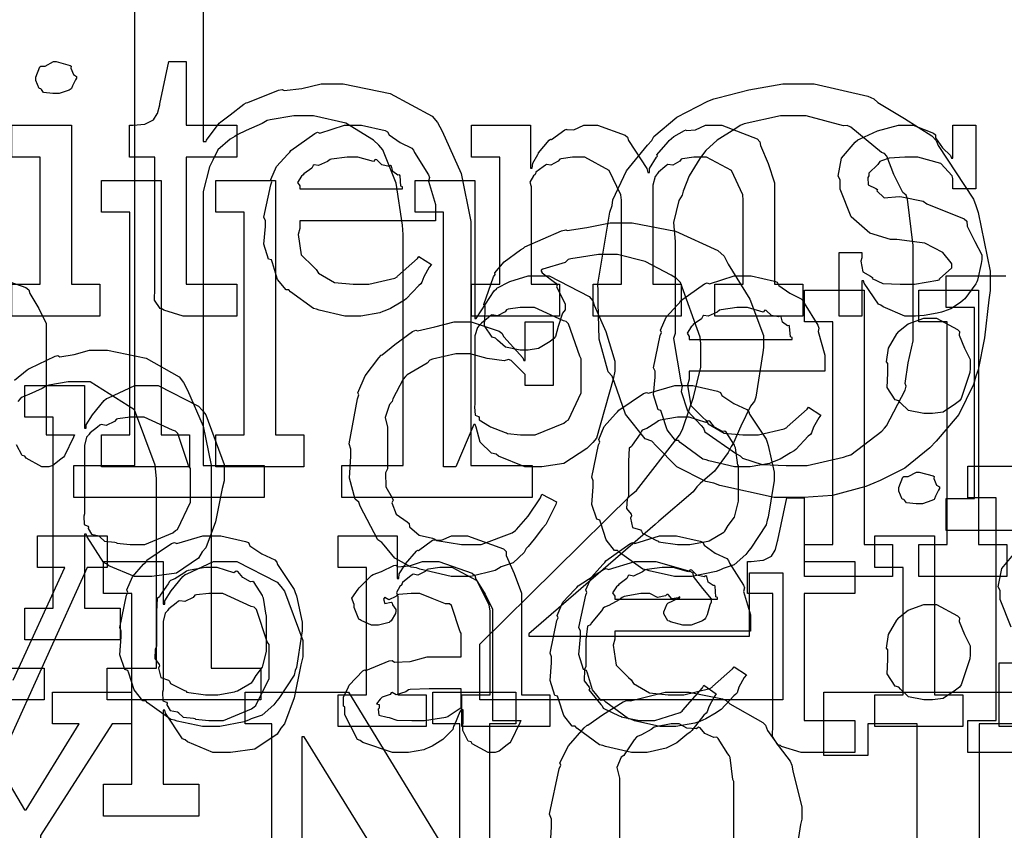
# Model space of a CAD drawing. Extents: x 0 to 8.5, y 0 to 11.
# Tile 78 of 256: x 3.333 to 3.763, y 3.395 to 3.749. Entities that reach past the tile are written whole.
import ezdxf

# ---------------------------------------------------------------- set-up
doc = ezdxf.new("R2010")
doc.units = 0
doc.layers.get('0').update_dxf_attribs({"linetype": 'CONTINUOUS'})

msp = doc.modelspace()

# ---------------------------------------------------------------- linework, layer by layer
at = {"color": 0}
for points in [[(3.41288, 3.80453), (3.41288, 3.69601), (3.41417, 3.69601), (3.41444, 3.69656), (3.41992, 3.704), (3.42068, 3.70469), (3.42068, 3.70469), (3.42464, 3.70763), (3.43061, 3.71235), (3.43175, 3.71294), (3.43246, 3.71311), (3.44586, 3.71847), (3.44738, 3.71881), (3.44829, 3.71826), (3.456, 3.71918), (3.46446, 3.72119), (3.46733, 3.72119), (3.47412, 3.72119), (3.49457, 3.71696), (3.51292, 3.70708), (3.51531, 3.70426), (3.51731, 3.70057), (3.52556, 3.68201), (3.52983, 3.66114), (3.52983, 3.65414), (3.52983, 3.55453), (3.55653, 3.55453), (3.55653, 3.54064), (3.47342, 3.54064), (3.47342, 3.55453), (3.50032, 3.55453), (3.50032, 3.65543), (3.5, 3.6595), (3.49718, 3.6779), (3.49143, 3.69239), (3.48969, 3.6945), (3.48736, 3.69656), (3.47526, 3.704), (3.46115, 3.70731), (3.45649, 3.70731), (3.45258, 3.70731), (3.44217, 3.70551), (3.44086, 3.70514), (3.43864, 3.70394), (3.43169, 3.70085), (3.42779, 3.699), (3.42676, 3.69819), (3.42469, 3.6971), (3.41938, 3.69243), (3.41721, 3.68788), (3.41656, 3.68668), (3.41564, 3.685), (3.41288, 3.67426), (3.41288, 3.67063), (3.41288, 3.55453), (3.43956, 3.55453), (3.43956, 3.54064), (3.35644, 3.54064), (3.35644, 3.55453), (3.35644, 3.55453), (3.38314, 3.55453), (3.38314, 3.77675)], [(3.32096, 3.63737), (3.33544, 3.63232), (3.33675, 3.63129), (3.33718, 3.62967), (3.34119, 3.62315), (3.34435, 3.6166), (3.34435, 3.61436), (3.34435, 3.56793), (3.35672, 3.56793), (3.35628, 3.567), (3.35243, 3.55886), (3.35194, 3.55817), (3.35075, 3.55735), (3.34733, 3.55458), (3.34554, 3.55404), (3.345, 3.55404), (3.3425, 3.55404), (3.33556, 3.55783), (3.33501, 3.5586), (3.33382, 3.55897), (3.33137, 3.56358)], [(3.77908, 3.52626), (3.73742, 3.52626), (3.73742, 3.54015), (3.73742, 3.54015), (3.74978, 3.54015), (3.74978, 3.62349), (3.73742, 3.62349), (3.73742, 3.63737), (3.76346, 3.63737)], [(3.33057, 3.5919), (3.33599, 3.5964), (3.33692, 3.59694), (3.33735, 3.59706), (3.34831, 3.60226), (3.3495, 3.6026), (3.35038, 3.60206), (3.35661, 3.60297), (3.36328, 3.60499), (3.36556, 3.60499), (3.37115, 3.60499), (3.38797, 3.60146), (3.40246, 3.59326), (3.4044, 3.59088), (3.40608, 3.58746), (3.41288, 3.57178), (3.41635, 3.55469), (3.41635, 3.54899), (3.41635, 3.4661), (3.43804, 3.4661), (3.43804, 3.45221), (3.37099, 3.45221), (3.37099, 3.4661), (3.39247, 3.4661), (3.39247, 3.54878), (3.39199, 3.55474), (3.38286, 3.57889), (3.3635, 3.5911), (3.3571, 3.5911), (3.35394, 3.5911), (3.34554, 3.58968), (3.34451, 3.58936), (3.34267, 3.58826), (3.33681, 3.58556), (3.33382, 3.58436), (3.33301, 3.58371), (3.33203, 3.58257)], [(3.78526, 3.42931), (3.74685, 3.42931), (3.74685, 3.44319), (3.74685, 3.44319), (3.75922, 3.44319), (3.75922, 3.54042), (3.74685, 3.54042), (3.74685, 3.55431), (3.77289, 3.55431)], [(3.32997, 3.46078), (3.35254, 3.51004), (3.3406, 3.51004), (3.3406, 3.52393), (3.37099, 3.52393), (3.37099, 3.51004), (3.36231, 3.51004), (3.3265, 3.43083)], [(3.76585, 3.48394), (3.76101, 3.49604), (3.76101, 3.50006), (3.76014, 3.50163), (3.76167, 3.5096), (3.76753, 3.5166)], [(3.32194, 3.4661), (3.34343, 3.4661), (3.34343, 3.45221), (3.27636, 3.45221)], [(3.77056, 3.4406), (3.76058, 3.4406), (3.76058, 3.46838), (3.77056, 3.46838)], [(3.5644, 3.38693), (3.565, 3.39686), (3.565, 3.40013), (3.56424, 3.4024), (3.56842, 3.4221), (3.56912, 3.42378), (3.56874, 3.42469), (3.57243, 3.43213), (3.57937, 3.44), (3.58062, 3.44114), (3.58094, 3.44125), (3.58729, 3.44575), (3.59631, 3.45139), (3.59799, 3.45199), (3.59961, 3.45176), (3.61464, 3.45568), (3.61968, 3.45568), (3.62511, 3.45568), (3.63971, 3.45264), (3.64139, 3.45199), (3.6429, 3.45053), (3.65733, 3.44233), (3.65853, 3.44114), (3.65935, 3.43892), (3.66444, 3.43169), (3.66932, 3.42551), (3.67003, 3.42378), (3.67051, 3.42128), (3.67437, 3.40543), (3.67437, 3.40013), (3.67378, 3.39789), (3.67074, 3.37799)], [(3.64464, 3.38363), (3.64464, 3.41661), (3.64421, 3.41749), (3.64301, 3.42714), (3.64268, 3.4279), (3.64208, 3.42876), (3.63781, 3.43544), (3.63726, 3.43593), (3.63601, 3.43582), (3.63206, 3.43756), (3.62999, 3.44006), (3.62924, 3.44026), (3.62836, 3.43967), (3.62418, 3.43989), (3.62076, 3.44179), (3.61968, 3.44179), (3.61724, 3.44179), (3.61068, 3.44054), (3.60992, 3.44026), (3.60861, 3.43935), (3.60428, 3.43701), (3.60254, 3.43631), (3.60211, 3.43593), (3.60118, 3.43479), (3.597, 3.42876), (3.59668, 3.4279), (3.59554, 3.42725), (3.59358, 3.42269), (3.59472, 3.41812), (3.59472, 3.41661), (3.59472, 3.38363)]]:
    msp.add_lwpolyline(points, dxfattribs=at)
for points in [[(3.34874, 3.71701), (3.34733, 3.71701), (3.34315, 3.7175), (3.34233, 3.71869), (3.34201, 3.71897), (3.34125, 3.71913), (3.33985, 3.7226), (3.33985, 3.72374), (3.33985, 3.72418), (3.33985, 3.72418), (3.34164, 3.72863), (3.34201, 3.72894), (3.34201, 3.72894), (3.34397, 3.72894), (3.34754, 3.7309), (3.34874, 3.7309), (3.34874, 3.7309), (3.35487, 3.72928), (3.35525, 3.72894), (3.35514, 3.72808), (3.35622, 3.72526), (3.35764, 3.72444), (3.35764, 3.72418), (3.35764, 3.72374), (3.3571, 3.72299), (3.3559, 3.72032), (3.35547, 3.71918), (3.35525, 3.71897), (3.35433, 3.71847), (3.3501, 3.71701), (3.34874, 3.71701)], [(3.40728, 3.61979), (3.40424, 3.61979), (3.39567, 3.62235), (3.39513, 3.62283), (3.3941, 3.6231), (3.39171, 3.62679), (3.39187, 3.632), (3.39187, 3.63368), (3.39187, 3.68924), (3.38081, 3.68924), (3.38081, 3.70313), (3.38232, 3.70313), (3.38232, 3.70313), (3.38743, 3.70367), (3.38775, 3.70378), (3.38807, 3.70383), (3.391, 3.70535), (3.39122, 3.70551), (3.39122, 3.70551), (3.39285, 3.70806), (3.39296, 3.70833), (3.39296, 3.70833), (3.39393, 3.71208), (3.39404, 3.71246), (3.39794, 3.7309), (3.40554, 3.7309), (3.40554, 3.70313), (3.42768, 3.70313), (3.42768, 3.68924), (3.40554, 3.68924), (3.40554, 3.63368), (3.42768, 3.63368), (3.42768, 3.61979), (3.42671, 3.61979), (3.42449, 3.61979), (3.42378, 3.61979), (3.42253, 3.61979), (3.41971, 3.61979), (3.41878, 3.61979), (3.41737, 3.61979), (3.41417, 3.61979), (3.41314, 3.61979), (3.41168, 3.61979), (3.40836, 3.61979), (3.40728, 3.61979)], [(3.67096, 3.54064), (3.66222, 3.54064), (3.63861, 3.5459), (3.63601, 3.54693), (3.63243, 3.54753), (3.61985, 3.55399), (3.61074, 3.56321), (3.60889, 3.56515), (3.60601, 3.56629), (3.59739, 3.57693), (3.5925, 3.59088), (3.59153, 3.59358), (3.58979, 3.59543), (3.58589, 3.60975), (3.58544, 3.62565), (3.58544, 3.63092), (3.58524, 3.63374), (3.5905, 3.66525), (3.59153, 3.66803), (3.59179, 3.67063), (3.59782, 3.68321), (3.60699, 3.6945), (3.60889, 3.69646), (3.60975, 3.69819), (3.61979, 3.7066), (3.63336, 3.71365), (3.63601, 3.71468), (3.63769, 3.71517), (3.65121, 3.71864), (3.66601, 3.72119), (3.67096, 3.72119), (3.67969, 3.72119), (3.70324, 3.71576), (3.70589, 3.71468), (3.70757, 3.71306), (3.71918, 3.70606), (3.73118, 3.69846), (3.73301, 3.69646), (3.73394, 3.69428), (3.74935, 3.67085), (3.75038, 3.66803), (3.75136, 3.66504), (3.75667, 3.63949), (3.75667, 3.63092), (3.75608, 3.6269), (3.75418, 3.61029), (3.75142, 3.59636), (3.75038, 3.59358), (3.74929, 3.5899), (3.74289, 3.57682), (3.73486, 3.56717), (3.73301, 3.56515), (3.73025, 3.56233), (3.71929, 3.55344), (3.70856, 3.54801), (3.70589, 3.54693), (3.70226, 3.54536), (3.68772, 3.54144), (3.67513, 3.54064), (3.67096, 3.54064)], [(3.67096, 3.55453), (3.67676, 3.55453), (3.69254, 3.55817), (3.69417, 3.55886), (3.69581, 3.55925), (3.70936, 3.56956), (3.71044, 3.57081), (3.71132, 3.57194), (3.71946, 3.58751), (3.72, 3.58925), (3.71951, 3.59044), (3.72076, 3.59944), (3.72304, 3.60906), (3.72304, 3.61225), (3.72304, 3.64958), (3.72293, 3.65067), (3.72049, 3.67085), (3.72, 3.67258), (3.71847, 3.67378), (3.71457, 3.68158), (3.71153, 3.68956), (3.71044, 3.69081), (3.70921, 3.69119), (3.69581, 3.70226), (3.69417, 3.70296), (3.69254, 3.7029), (3.67632, 3.70731), (3.67096, 3.70731), (3.6651, 3.70731), (3.64914, 3.70372), (3.64751, 3.70296), (3.64513, 3.70144), (3.63747, 3.69656), (3.63249, 3.69211), (3.63146, 3.69081), (3.62983, 3.68864), (3.62511, 3.68104), (3.62261, 3.67437), (3.62213, 3.67258), (3.62067, 3.67025), (3.61838, 3.66064), (3.61908, 3.65235), (3.61908, 3.64958), (3.61908, 3.61225), (3.61838, 3.61003), (3.62158, 3.59104), (3.62213, 3.58925), (3.62169, 3.58692), (3.62451, 3.57844), (3.63037, 3.5721), (3.63146, 3.57081), (3.63194, 3.56933), (3.64589, 3.55963), (3.64751, 3.55886), (3.64839, 3.55778), (3.65712, 3.55507), (3.66749, 3.55453), (3.67096, 3.55453)], [(3.32943, 3.63368), (3.34179, 3.63368), (3.34179, 3.68924), (3.32943, 3.68924), (3.32943, 3.70313), (3.35547, 3.70313), (3.35547, 3.63368), (3.36783, 3.63368), (3.36783, 3.61979), (3.32943, 3.61979), (3.32943, 3.63368)], [(3.47894, 3.61979), (3.47483, 3.61979), (3.46365, 3.62235), (3.46246, 3.62283), (3.46104, 3.6231), (3.45111, 3.63043), (3.45031, 3.63129), (3.44911, 3.63124), (3.44536, 3.63585), (3.44314, 3.64307), (3.44271, 3.64432), (3.44146, 3.64469), (3.43946, 3.65121), (3.44011, 3.6589), (3.44011, 3.66146), (3.43946, 3.66303), (3.44243, 3.67714), (3.44293, 3.67839), (3.44249, 3.67942), (3.44493, 3.68506), (3.44988, 3.69054), (3.45074, 3.6914), (3.45122, 3.69217), (3.46169, 3.6996), (3.46289, 3.70008), (3.46386, 3.69971), (3.47467, 3.70313), (3.47831, 3.70313), (3.4821, 3.70313), (3.49235, 3.70079), (3.49349, 3.70031), (3.49414, 3.69894), (3.49897, 3.69553), (3.50401, 3.69314), (3.50478, 3.69228), (3.50526, 3.69119), (3.51129, 3.68153), (3.51172, 3.68033), (3.51133, 3.67876), (3.51432, 3.66857), (3.51432, 3.66515), (3.51432, 3.66146), (3.45508, 3.66146), (3.45508, 3.65799), (3.45437, 3.65539), (3.45574, 3.6466), (3.46104, 3.64128), (3.46224, 3.64019), (3.46326, 3.63857), (3.47026, 3.6345), (3.4784, 3.63368), (3.48113, 3.63368), (3.48525, 3.63368), (3.49658, 3.63639), (3.49761, 3.63693), (3.49783, 3.63726), (3.50657, 3.64497), (3.50717, 3.64583), (3.51258, 3.64236), (3.51161, 3.64117), (3.50933, 3.63699), (3.50846, 3.63456), (3.50803, 3.6339), (3.50706, 3.63319), (3.50157, 3.62728), (3.50088, 3.62674), (3.49935, 3.62582), (3.49479, 3.6231), (3.49219, 3.62207), (3.49132, 3.62175), (3.49013, 3.62125), (3.48172, 3.61979), (3.47894, 3.61979)], [(3.53011, 3.63368), (3.54249, 3.63368), (3.54249, 3.68924), (3.53011, 3.68924), (3.53011, 3.70313), (3.55593, 3.70313), (3.55593, 3.68446), (3.55658, 3.68446), (3.55658, 3.68446), (3.55686, 3.68658), (3.55908, 3.69043), (3.5594, 3.69097), (3.55935, 3.69103), (3.56407, 3.69661), (3.56461, 3.69706), (3.565, 3.69689), (3.5709, 3.70117), (3.57156, 3.70139), (3.57156, 3.70133), (3.57487, 3.70117), (3.57921, 3.70313), (3.58068, 3.70313), (3.58507, 3.70313), (3.59717, 3.69879), (3.59825, 3.69792), (3.59874, 3.6964), (3.60672, 3.68425), (3.60715, 3.68251), (3.60781, 3.68251), (3.60781, 3.68431), (3.61089, 3.68913), (3.61128, 3.68967), (3.61111, 3.69026), (3.61594, 3.6959), (3.61649, 3.6964), (3.61649, 3.6964), (3.61849, 3.69824), (3.62315, 3.7009), (3.62386, 3.70117), (3.62403, 3.70079), (3.62788, 3.70117), (3.63232, 3.70313), (3.63385, 3.70313), (3.63938, 3.70313), (3.65489, 3.69715), (3.65597, 3.69596), (3.65631, 3.69428), (3.65972, 3.68647), (3.66249, 3.678), (3.66249, 3.67513), (3.66249, 3.63368), (3.67486, 3.63368), (3.67486, 3.61979), (3.63644, 3.61979), (3.63644, 3.63368), (3.64882, 3.63368), (3.64882, 3.67036), (3.64865, 3.67279), (3.64361, 3.68343), (3.63271, 3.68924), (3.62907, 3.68924), (3.62722, 3.68924), (3.62229, 3.68853), (3.62169, 3.68837), (3.6211, 3.6875), (3.618, 3.68565), (3.61583, 3.68604), (3.6154, 3.68576), (3.61447, 3.685), (3.61171, 3.68267), (3.61122, 3.68192), (3.61106, 3.68164), (3.61025, 3.68072), (3.60932, 3.67703), (3.60932, 3.67578), (3.60932, 3.63368), (3.62169, 3.63368), (3.62169, 3.61979), (3.58328, 3.61979), (3.58328, 3.63368), (3.59565, 3.63368), (3.59565, 3.67036), (3.59526, 3.67279), (3.59017, 3.68343), (3.57958, 3.68924), (3.57611, 3.68924), (3.57428, 3.68924), (3.56928, 3.68853), (3.56874, 3.68837), (3.56799, 3.6875), (3.56472, 3.68565), (3.56282, 3.68604), (3.56244, 3.68576), (3.56136, 3.685), (3.55826, 3.68267), (3.558, 3.68186), (3.55789, 3.68164), (3.55713, 3.68099), (3.55556, 3.67822), (3.55615, 3.67643), (3.55615, 3.67578), (3.55615, 3.63368), (3.56853, 3.63368), (3.56853, 3.61979), (3.53011, 3.61979), (3.53011, 3.63368)], [(3.72276, 3.61979), (3.71929, 3.61979), (3.70985, 3.62381), (3.70888, 3.62457), (3.7079, 3.625), (3.70161, 3.63422), (3.70128, 3.63519), (3.70063, 3.63519), (3.70063, 3.61979), (3.69065, 3.61979), (3.69065, 3.64757), (3.70063, 3.64757), (3.70063, 3.64518), (3.70019, 3.64382), (3.70096, 3.63906), (3.70443, 3.63726), (3.70518, 3.63672), (3.70508, 3.63629), (3.70979, 3.63406), (3.71739, 3.63368), (3.71994, 3.63368), (3.72364, 3.63368), (3.73383, 3.63553), (3.73469, 3.63585), (3.73454, 3.63607), (3.7399, 3.64094), (3.7399, 3.64258), (3.73958, 3.64307), (3.73589, 3.64751), (3.72814, 3.65158), (3.72581, 3.65192), (3.71582, 3.65321), (3.71311, 3.65321), (3.704, 3.65603), (3.69819, 3.66108), (3.69715, 3.66211), (3.6959, 3.66314), (3.69108, 3.67524), (3.69108, 3.67925), (3.69021, 3.68083), (3.69174, 3.68881), (3.6976, 3.69581), (3.69889, 3.69683), (3.69982, 3.69726), (3.70742, 3.70063), (3.71664, 3.70313), (3.71972, 3.70313), (3.72299, 3.70313), (3.73188, 3.69971), (3.73275, 3.699), (3.73275, 3.6976), (3.73574, 3.69331), (3.73936, 3.68989), (3.73969, 3.68881), (3.74035, 3.68881), (3.74035, 3.70313), (3.75032, 3.70313), (3.75032, 3.67535), (3.74035, 3.67535), (3.74035, 3.6799), (3.73996, 3.6811), (3.73514, 3.68636), (3.72504, 3.68924), (3.72168, 3.68924), (3.71935, 3.68924), (3.71246, 3.68875), (3.70921, 3.68761), (3.70844, 3.68728), (3.70763, 3.68599), (3.70367, 3.68224), (3.70367, 3.68099), (3.70318, 3.68033), (3.7034, 3.67708), (3.70671, 3.67557), (3.70736, 3.67513), (3.70714, 3.67449), (3.71035, 3.67139), (3.71685, 3.67204), (3.71799, 3.67188), (3.72732, 3.66992), (3.729, 3.66878), (3.74533, 3.66228), (3.74642, 3.66124), (3.74664, 3.65913), (3.75, 3.65235), (3.75293, 3.64649), (3.75293, 3.64453), (3.75265, 3.64279), (3.75108, 3.63553), (3.75076, 3.63476), (3.75038, 3.63396), (3.74556, 3.62733), (3.7449, 3.62674), (3.7436, 3.62571), (3.73942, 3.62294), (3.73628, 3.62185), (3.73535, 3.62153), (3.73346, 3.62115), (3.72781, 3.62001), (3.72401, 3.61979), (3.72276, 3.61979)], [(3.45508, 3.67535), (3.5, 3.67535), (3.5, 3.67622), (3.49924, 3.67649), (3.49892, 3.68104), (3.49869, 3.68143), (3.49799, 3.68137), (3.49582, 3.68289), (3.49522, 3.68528), (3.49479, 3.68554), (3.49408, 3.68517), (3.49094, 3.68582), (3.48872, 3.68804), (3.48807, 3.68815), (3.48736, 3.68728), (3.48053, 3.68924), (3.47831, 3.68924), (3.47581, 3.68924), (3.46903, 3.68837), (3.46832, 3.68815), (3.46724, 3.68728), (3.46326, 3.68549), (3.46137, 3.68582), (3.46094, 3.68554), (3.46039, 3.6844), (3.45682, 3.68186), (3.4566, 3.68143), (3.45583, 3.68083), (3.45415, 3.67817), (3.45508, 3.67671), (3.45508, 3.67622), (3.45508, 3.67535)], [(3.36854, 3.56793), (3.38092, 3.56793), (3.38092, 3.66515), (3.36854, 3.66515), (3.36854, 3.67904), (3.39458, 3.67904), (3.39458, 3.56793), (3.40696, 3.56793), (3.40696, 3.55404), (3.36854, 3.55404), (3.36854, 3.56793)], [(3.41851, 3.56793), (3.43087, 3.56793), (3.43087, 3.66515), (3.41851, 3.66515), (3.41851, 3.67904), (3.44456, 3.67904), (3.44456, 3.56793), (3.45692, 3.56793), (3.45692, 3.55404), (3.41851, 3.55404), (3.41851, 3.56793)], [(3.55757, 3.55404), (3.55339, 3.55404), (3.54189, 3.5586), (3.54085, 3.55946), (3.5389, 3.5599), (3.5339, 3.56478), (3.53217, 3.57124), (3.53174, 3.57249), (3.53108, 3.57249), (3.52328, 3.55404), (3.51785, 3.55404), (3.51785, 3.66515), (3.50549, 3.66515), (3.50549, 3.67904), (3.53153, 3.67904), (3.53153, 3.61871), (3.53217, 3.61871), (3.53239, 3.61925), (3.54004, 3.63086), (3.54107, 3.63172), (3.54113, 3.632), (3.54682, 3.63493), (3.55485, 3.63737), (3.55757, 3.63737), (3.56396, 3.63737), (3.58154, 3.62836), (3.58317, 3.62651), (3.58371, 3.62451), (3.58876, 3.61312), (3.59272, 3.6001), (3.59272, 3.59571), (3.59201, 3.59233), (3.58475, 3.56651), (3.58317, 3.56467), (3.58051, 3.56201), (3.57042, 3.55539), (3.56076, 3.55404), (3.55757, 3.55404)], [(3.53369, 3.47651), (3.59988, 3.54183), (3.60221, 3.54368), (3.62093, 3.56787), (3.62224, 3.57026), (3.62278, 3.5721), (3.62706, 3.58442), (3.63026, 3.59744), (3.63026, 3.60172), (3.63026, 3.60781), (3.62999, 3.61057), (3.62136, 3.6345), (3.61963, 3.63624), (3.61729, 3.63769), (3.60601, 3.64361), (3.59392, 3.64665), (3.5899, 3.64665), (3.5855, 3.64665), (3.57351, 3.64486), (3.57232, 3.64447), (3.57101, 3.64318), (3.56131, 3.64035), (3.5606, 3.63992), (3.5606, 3.63949), (3.56093, 3.63867), (3.567, 3.63417), (3.56754, 3.6334), (3.56728, 3.63265), (3.57101, 3.62511), (3.57101, 3.62256), (3.56988, 3.62104), (3.56803, 3.61529), (3.56685, 3.61083), (3.56603, 3.60997), (3.56446, 3.60872), (3.55931, 3.60563), (3.5549, 3.60499), (3.55344, 3.60499), (3.55132, 3.60499), (3.54497, 3.60628), (3.54139, 3.60932), (3.54064, 3.61019), (3.53917, 3.61057), (3.53581, 3.61561), (3.53608, 3.62196), (3.53608, 3.62408), (3.53554, 3.62483), (3.53965, 3.63688), (3.54042, 3.63797), (3.54025, 3.63867), (3.54443, 3.64356), (3.55149, 3.64871), (3.55279, 3.64947), (3.55333, 3.65007), (3.56944, 3.65701), (3.57124, 3.6575), (3.57183, 3.65712), (3.58051, 3.65842), (3.5906, 3.66054), (3.59403, 3.66054), (3.60032, 3.66054), (3.61925, 3.6569), (3.63764, 3.64844), (3.64046, 3.646), (3.64219, 3.64253), (3.65164, 3.62717), (3.65761, 3.61139), (3.65761, 3.60607), (3.65733, 3.60385), (3.65435, 3.58442), (3.65369, 3.58263), (3.65201, 3.58046), (3.64768, 3.57178), (3.64458, 3.56446), (3.6435, 3.56288), (3.64219, 3.56022), (3.63624, 3.55214), (3.62993, 3.54671), (3.62853, 3.54531), (3.62696, 3.54312), (3.61193, 3.53022), (3.61029, 3.52881), (3.55518, 3.48107), (3.55518, 3.47999), (3.65153, 3.47999), (3.65153, 3.50776), (3.66607, 3.50776), (3.66607, 3.45221), (3.53369, 3.45221), (3.53369, 3.47651)], [(3.64908, 3.55404), (3.64497, 3.55404), (3.63379, 3.55658), (3.6326, 3.55707), (3.63118, 3.55735), (3.62125, 3.56467), (3.62044, 3.56554), (3.61925, 3.56549), (3.6155, 3.5701), (3.61328, 3.57731), (3.61285, 3.57856), (3.6116, 3.57894), (3.6096, 3.58544), (3.61025, 3.59315), (3.61025, 3.59571), (3.6096, 3.59728), (3.61257, 3.61139), (3.61307, 3.61263), (3.61263, 3.61367), (3.61507, 3.61931), (3.62001, 3.62478), (3.62088, 3.62565), (3.62136, 3.62642), (3.63183, 3.63385), (3.63303, 3.63433), (3.634, 3.63396), (3.64481, 3.63737), (3.64844, 3.63737), (3.65224, 3.63737), (3.66249, 3.63504), (3.66363, 3.63456), (3.66428, 3.63319), (3.66911, 3.62978), (3.67415, 3.62739), (3.67492, 3.62651), (3.6754, 3.62543), (3.68143, 3.61578), (3.68186, 3.61458), (3.68147, 3.61301), (3.68446, 3.60281), (3.68446, 3.59939), (3.68446, 3.59571), (3.62522, 3.59571), (3.62522, 3.59224), (3.62451, 3.58963), (3.62587, 3.58083), (3.63118, 3.57553), (3.63238, 3.57443), (3.6334, 3.57281), (3.6404, 3.56874), (3.64854, 3.56793), (3.65126, 3.56793), (3.65539, 3.56793), (3.66672, 3.57064), (3.66775, 3.57118), (3.66797, 3.5715), (3.67671, 3.57921), (3.67731, 3.58008), (3.68272, 3.57661), (3.68175, 3.57542), (3.67947, 3.57124), (3.6786, 3.56879), (3.67817, 3.56814), (3.67719, 3.56743), (3.67171, 3.56153), (3.67101, 3.56099), (3.66949, 3.56006), (3.66493, 3.55735), (3.66233, 3.55632), (3.66146, 3.55599), (3.66026, 3.5555), (3.65186, 3.55404), (3.64908, 3.55404)], [(3.67551, 3.52007), (3.68788, 3.52007), (3.68788, 3.61729), (3.67551, 3.61729), (3.67551, 3.63118), (3.70156, 3.63118), (3.70156, 3.52007), (3.71392, 3.52007), (3.71392, 3.50618), (3.67551, 3.50618), (3.67551, 3.52007)], [(3.72553, 3.52007), (3.7379, 3.52007), (3.7379, 3.61729), (3.72553, 3.61729), (3.72553, 3.63118), (3.75157, 3.63118), (3.75157, 3.52007), (3.76394, 3.52007), (3.76394, 3.50618), (3.72553, 3.50618), (3.72553, 3.52007)], [(3.55344, 3.56793), (3.55794, 3.56793), (3.57036, 3.57303), (3.57146, 3.574), (3.57249, 3.57454), (3.57796, 3.58637), (3.57796, 3.59028), (3.57796, 3.60113), (3.57736, 3.60238), (3.57254, 3.61643), (3.57146, 3.6174), (3.57032, 3.61778), (3.55761, 3.62349), (3.55344, 3.62349), (3.55143, 3.62349), (3.54606, 3.62278), (3.54542, 3.62261), (3.54476, 3.62169), (3.54139, 3.6199), (3.53896, 3.62033), (3.53847, 3.62001), (3.53749, 3.61919), (3.5345, 3.61675), (3.53369, 3.616), (3.53347, 3.61567), (3.53276, 3.61481), (3.53153, 3.61122), (3.53153, 3.61003), (3.53153, 3.58138), (3.53136, 3.58024), (3.53168, 3.57661), (3.53315, 3.5759), (3.53347, 3.57553), (3.53342, 3.57454), (3.53792, 3.57172), (3.53847, 3.5714), (3.53847, 3.5714), (3.54476, 3.56896), (3.54542, 3.56879), (3.5459, 3.56858), (3.55154, 3.56793), (3.55344, 3.56793)], [(3.62522, 3.6096), (3.67014, 3.6096), (3.67014, 3.61046), (3.66938, 3.61074), (3.66906, 3.61529), (3.66883, 3.61567), (3.66813, 3.61561), (3.66596, 3.61714), (3.66536, 3.61951), (3.66493, 3.61979), (3.66422, 3.61942), (3.66108, 3.62007), (3.65886, 3.62229), (3.65821, 3.6224), (3.6575, 3.62153), (3.65067, 3.62349), (3.64844, 3.62349), (3.64594, 3.62349), (3.63917, 3.62261), (3.63846, 3.6224), (3.63737, 3.62153), (3.6334, 3.61974), (3.63151, 3.62007), (3.63108, 3.61979), (3.63053, 3.61865), (3.62696, 3.6161), (3.62674, 3.61567), (3.62597, 3.61507), (3.62429, 3.61242), (3.62522, 3.61094), (3.62522, 3.61046), (3.62522, 3.6096)], [(3.52626, 3.50618), (3.52121, 3.50618), (3.5076, 3.50928), (3.50608, 3.50988), (3.50379, 3.51025), (3.49664, 3.51417), (3.49192, 3.51975), (3.49089, 3.52094), (3.48915, 3.52214), (3.4815, 3.53683), (3.4809, 3.53851), (3.47933, 3.53988), (3.47678, 3.54899), (3.47743, 3.5586), (3.47743, 3.56174), (3.47672, 3.56401), (3.48031, 3.58371), (3.4809, 3.58539), (3.48053, 3.58632), (3.48367, 3.59375), (3.48964, 3.60161), (3.49067, 3.60275), (3.49104, 3.60286), (3.49664, 3.60736), (3.50435, 3.61301), (3.50586, 3.61361), (3.50657, 3.61339), (3.51406, 3.61513), (3.52251, 3.61729), (3.52539, 3.61729), (3.52989, 3.61729), (3.54221, 3.61317), (3.5434, 3.61231), (3.54422, 3.61079), (3.55257, 3.60157), (3.55296, 3.60037), (3.5536, 3.60037), (3.5536, 3.61729), (3.56575, 3.61729), (3.56575, 3.58951), (3.5536, 3.58951), (3.5536, 3.59386), (3.5535, 3.59424), (3.54742, 3.60037), (3.54622, 3.60081), (3.54438, 3.60032), (3.53689, 3.60135), (3.52957, 3.6034), (3.52713, 3.6034), (3.52333, 3.6034), (3.51303, 3.60107), (3.51193, 3.60058), (3.51074, 3.59924), (3.50196, 3.59418), (3.50131, 3.59343), (3.50028, 3.59233), (3.49576, 3.58365), (3.49544, 3.58257), (3.49425, 3.58122), (3.4924, 3.57547), (3.49349, 3.57124), (3.49349, 3.56976), (3.49349, 3.55306), (3.49262, 3.55143), (3.49274, 3.54519), (3.49544, 3.54042), (3.49588, 3.53939), (3.49533, 3.53831), (3.49718, 3.53326), (3.50206, 3.52994), (3.50282, 3.52919), (3.5031, 3.52778), (3.50726, 3.52419), (3.51303, 3.52289), (3.51411, 3.52246), (3.51492, 3.52186), (3.52567, 3.52007), (3.52929, 3.52007), (3.53429, 3.52007), (3.5479, 3.52518), (3.54926, 3.52615), (3.54969, 3.52669), (3.55479, 3.5325), (3.56017, 3.54042), (3.56076, 3.54199), (3.56728, 3.53874), (3.56694, 3.53754), (3.56304, 3.52962), (3.5625, 3.52875), (3.56114, 3.52724), (3.55746, 3.52246), (3.5549, 3.51921), (3.55404, 3.51833), (3.55306, 3.51654), (3.54829, 3.51215), (3.54308, 3.51031), (3.54189, 3.50965), (3.54042, 3.50879), (3.52979, 3.50618), (3.52626, 3.50618)], [(3.72993, 3.57721), (3.72765, 3.57721), (3.72092, 3.57861), (3.71744, 3.58192), (3.71669, 3.58285), (3.71511, 3.58328), (3.71158, 3.5886), (3.71192, 3.59489), (3.71192, 3.59694), (3.71192, 3.59912), (3.71132, 3.59983), (3.71218, 3.60574), (3.71588, 3.61208), (3.71669, 3.61301), (3.71664, 3.61312), (3.72086, 3.61643), (3.72765, 3.61887), (3.72993, 3.61887), (3.73324, 3.61887), (3.74235, 3.61399), (3.74317, 3.61301), (3.74306, 3.61143), (3.74539, 3.60574), (3.74794, 3.60081), (3.74794, 3.59912), (3.74794, 3.59694), (3.74778, 3.59511), (3.74393, 3.58382), (3.74317, 3.58285), (3.74149, 3.58149), (3.73611, 3.5779), (3.73144, 3.57721), (3.72993, 3.57721)], [(3.33507, 3.49229), (3.34744, 3.49229), (3.34744, 3.57563), (3.33507, 3.57563), (3.33507, 3.58951), (3.36111, 3.58951), (3.36111, 3.57086), (3.36176, 3.57086), (3.36176, 3.57238), (3.36464, 3.57676), (3.36963, 3.58301), (3.37067, 3.58388), (3.37158, 3.58415), (3.38308, 3.58951), (3.38693, 3.58951), (3.39333, 3.58951), (3.41092, 3.58051), (3.41254, 3.57867), (3.41407, 3.57667), (3.4221, 3.55507), (3.4221, 3.54785), (3.42122, 3.54449), (3.41835, 3.53), (3.41411, 3.51867), (3.41254, 3.51682), (3.41086, 3.51417), (3.40121, 3.50754), (3.39046, 3.50618), (3.38693, 3.50618), (3.38286, 3.50618), (3.37169, 3.51074), (3.37067, 3.51161), (3.36957, 3.5121), (3.36219, 3.52339), (3.36176, 3.52462), (3.36111, 3.52462), (3.36111, 3.49229), (3.37674, 3.49229), (3.37674, 3.4784), (3.33507, 3.4784), (3.33507, 3.49229)], [(3.62278, 3.50618), (3.61871, 3.50618), (3.60769, 3.50857), (3.6065, 3.509), (3.60499, 3.50928), (3.59478, 3.5166), (3.59392, 3.51747), (3.59261, 3.51747), (3.58886, 3.52219), (3.58653, 3.52946), (3.5861, 3.53071), (3.58485, 3.53108), (3.58263, 3.53749), (3.58328, 3.54531), (3.58328, 3.54785), (3.58263, 3.54943), (3.58561, 3.56353), (3.5861, 3.56478), (3.58567, 3.56586), (3.58811, 3.57161), (3.59304, 3.57715), (3.59392, 3.57801), (3.5944, 3.57878), (3.60525, 3.58604), (3.6065, 3.58649), (3.60747, 3.5861), (3.61893, 3.58951), (3.62278, 3.58951), (3.62679, 3.58951), (3.63758, 3.58703), (3.63883, 3.58649), (3.63943, 3.58512), (3.64464, 3.5816), (3.65033, 3.579), (3.65121, 3.57801), (3.65153, 3.57693), (3.65875, 3.56608), (3.65924, 3.56478), (3.65972, 3.56326), (3.66228, 3.55171), (3.66228, 3.54785), (3.662, 3.54628), (3.65972, 3.53201), (3.65924, 3.53071), (3.65875, 3.5286), (3.65207, 3.51844), (3.65121, 3.51747), (3.6499, 3.51574), (3.64481, 3.51124), (3.64003, 3.50956), (3.63883, 3.509), (3.63693, 3.50831), (3.62631, 3.50618), (3.62278, 3.50618)], [(3.38303, 3.52007), (3.38747, 3.52007), (3.39974, 3.52518), (3.40082, 3.52615), (3.40164, 3.52669), (3.40733, 3.53851), (3.40733, 3.54243), (3.40733, 3.55328), (3.40653, 3.55453), (3.40192, 3.56858), (3.40082, 3.56956), (3.39953, 3.56993), (3.38715, 3.57563), (3.38303, 3.57563), (3.38103, 3.57563), (3.37565, 3.57493), (3.375, 3.57476), (3.37418, 3.57383), (3.37061, 3.57206), (3.36833, 3.57243), (3.36783, 3.57215), (3.36675, 3.57135), (3.36356, 3.5689), (3.36301, 3.56808), (3.36285, 3.56782), (3.36199, 3.56694), (3.36111, 3.56337), (3.36111, 3.56218), (3.36111, 3.53353), (3.36079, 3.53244), (3.36089, 3.52875), (3.36257, 3.5281), (3.36285, 3.52767), (3.36268, 3.52701), (3.36421, 3.52453), (3.36729, 3.52387), (3.36783, 3.52354), (3.36778, 3.52349), (3.36979, 3.5216), (3.37435, 3.52111), (3.375, 3.52094), (3.37522, 3.52072), (3.38108, 3.52007), (3.38303, 3.52007)], [(3.62278, 3.52007), (3.62543, 3.52007), (3.63265, 3.52138), (3.6334, 3.5216), (3.63396, 3.52175), (3.64031, 3.5255), (3.64079, 3.52593), (3.64079, 3.52593), (3.64214, 3.52843), (3.64492, 3.53207), (3.64513, 3.53267), (3.64513, 3.53267), (3.64665, 3.53901), (3.64665, 3.54113), (3.64665, 3.55458), (3.64649, 3.55479), (3.64535, 3.56222), (3.64513, 3.56282), (3.64492, 3.56342), (3.64128, 3.56912), (3.64079, 3.56956), (3.63971, 3.56944), (3.63629, 3.57124), (3.63417, 3.57389), (3.6334, 3.57411), (3.63243, 3.57335), (3.62517, 3.57563), (3.62278, 3.57563), (3.62001, 3.57563), (3.61247, 3.57438), (3.61171, 3.57411), (3.61057, 3.57314), (3.60661, 3.57069), (3.60471, 3.56999), (3.60433, 3.56956), (3.60379, 3.56847), (3.60021, 3.56347), (3.59999, 3.56282), (3.5989, 3.56212), (3.59868, 3.55647), (3.59868, 3.55458), (3.59868, 3.54113), (3.5981, 3.54004), (3.59787, 3.53586), (3.59978, 3.53331), (3.59999, 3.53267), (3.59956, 3.53162), (3.60047, 3.52756), (3.60385, 3.52647), (3.60433, 3.52593), (3.60476, 3.52501), (3.61094, 3.52186), (3.61171, 3.5216), (3.61176, 3.52121), (3.62001, 3.52007), (3.62278, 3.52007)], [(3.72564, 3.53782), (3.72424, 3.53782), (3.72006, 3.53831), (3.71924, 3.5395), (3.71892, 3.53976), (3.71815, 3.53993), (3.71674, 3.5434), (3.71674, 3.54454), (3.71674, 3.54497), (3.71674, 3.54497), (3.71853, 3.54943), (3.71892, 3.54975), (3.71892, 3.54975), (3.72086, 3.54975), (3.72444, 3.55171), (3.72564, 3.55171), (3.72564, 3.55171), (3.73178, 3.55007), (3.73215, 3.54975), (3.73204, 3.54889), (3.73313, 3.54606), (3.73454, 3.54525), (3.73454, 3.54497), (3.73454, 3.54454), (3.734, 3.54378), (3.73281, 3.54113), (3.73236, 3.53999), (3.73215, 3.53976), (3.73122, 3.53928), (3.727, 3.53782), (3.72564, 3.53782)], [(3.67714, 3.42931), (3.6741, 3.42931), (3.66553, 3.43186), (3.66499, 3.43235), (3.66396, 3.43261), (3.66157, 3.43631), (3.66174, 3.44151), (3.66174, 3.44319), (3.66174, 3.49875), (3.65067, 3.49875), (3.65067, 3.51264), (3.65218, 3.51264), (3.65218, 3.51264), (3.65728, 3.51318), (3.65761, 3.51329), (3.65793, 3.51335), (3.66086, 3.51486), (3.66108, 3.51503), (3.66108, 3.51503), (3.66271, 3.51758), (3.66282, 3.51785), (3.66282, 3.51785), (3.66379, 3.5216), (3.6639, 3.52197), (3.66781, 3.54042), (3.6754, 3.54042), (3.6754, 3.51264), (3.69754, 3.51264), (3.69754, 3.49875), (3.6754, 3.49875), (3.6754, 3.44319), (3.69754, 3.44319), (3.69754, 3.42931), (3.69656, 3.42931), (3.69433, 3.42931), (3.69363, 3.42931), (3.69239, 3.42931), (3.68956, 3.42931), (3.68864, 3.42931), (3.68722, 3.42931), (3.68403, 3.42931), (3.683, 3.42931), (3.68153, 3.42931), (3.67822, 3.42931), (3.67714, 3.42931)], [(3.41667, 3.4406), (3.4126, 3.4406), (3.40158, 3.44299), (3.40039, 3.44342), (3.39887, 3.44368), (3.38867, 3.45101), (3.38781, 3.45188), (3.3865, 3.45188), (3.38276, 3.4566), (3.38043, 3.46386), (3.37999, 3.46511), (3.37875, 3.4655), (3.37651, 3.4719), (3.37717, 3.47971), (3.37717, 3.48226), (3.37651, 3.48383), (3.3795, 3.49794), (3.37999, 3.49918), (3.37956, 3.50028), (3.382, 3.50603), (3.38693, 3.51156), (3.38781, 3.51243), (3.38829, 3.51318), (3.39914, 3.52046), (3.40039, 3.52089), (3.40136, 3.52051), (3.41282, 3.52393), (3.41667, 3.52393), (3.42068, 3.52393), (3.43147, 3.52143), (3.43272, 3.52089), (3.43332, 3.51953), (3.43853, 3.516), (3.44422, 3.5134), (3.4451, 3.51243), (3.44542, 3.51133), (3.45264, 3.50049), (3.45313, 3.49918), (3.45361, 3.49767), (3.45617, 3.48611), (3.45617, 3.48226), (3.45589, 3.48068), (3.45361, 3.46642), (3.45313, 3.46511), (3.45264, 3.463), (3.44596, 3.45285), (3.4451, 3.45188), (3.44379, 3.45014), (3.43869, 3.44564), (3.43392, 3.44396), (3.43272, 3.44342), (3.43083, 3.44271), (3.42019, 3.4406), (3.41667, 3.4406)], [(3.47185, 3.45449), (3.48421, 3.45449), (3.48421, 3.51004), (3.47185, 3.51004), (3.47185, 3.52393), (3.49767, 3.52393), (3.49767, 3.50526), (3.49832, 3.50526), (3.49832, 3.50526), (3.49858, 3.50722), (3.50097, 3.51101), (3.50136, 3.51156), (3.50125, 3.51161), (3.50603, 3.51719), (3.50657, 3.51764), (3.50694, 3.51747), (3.51303, 3.52192), (3.51372, 3.52219), (3.51372, 3.52219), (3.51699, 3.52197), (3.52138, 3.52393), (3.52285, 3.52393), (3.52843, 3.52393), (3.54406, 3.51818), (3.54519, 3.51699), (3.54531, 3.51525), (3.54872, 3.50738), (3.55192, 3.49881), (3.55192, 3.49593), (3.55192, 3.45449), (3.56429, 3.45449), (3.56429, 3.4406), (3.52588, 3.4406), (3.52588, 3.45449), (3.53825, 3.45449), (3.53825, 3.49115), (3.53782, 3.4936), (3.53256, 3.50424), (3.52165, 3.51004), (3.51807, 3.51004), (3.51622, 3.51004), (3.51129, 3.50933), (3.51069, 3.50917), (3.50993, 3.50831), (3.50663, 3.50663), (3.50461, 3.50706), (3.50418, 3.50678), (3.5031, 3.50603), (3.5, 3.50353), (3.49972, 3.50271), (3.49963, 3.50244), (3.49886, 3.50179), (3.49729, 3.49908), (3.49789, 3.4974), (3.49789, 3.49681), (3.49789, 3.45449), (3.51025, 3.45449), (3.51025, 3.4406), (3.47185, 3.4406), (3.47185, 3.45449)], [(3.61654, 3.4406), (3.61242, 3.4406), (3.60124, 3.44314), (3.60004, 3.44362), (3.59864, 3.4439), (3.58871, 3.45122), (3.58789, 3.4521), (3.58669, 3.45204), (3.58296, 3.45665), (3.58074, 3.46386), (3.58029, 3.46511), (3.57904, 3.4655), (3.57704, 3.472), (3.57769, 3.47971), (3.57769, 3.48226), (3.57704, 3.48383), (3.58003, 3.49794), (3.58051, 3.49918), (3.58008, 3.50022), (3.58251, 3.50586), (3.58746, 3.51133), (3.58832, 3.51221), (3.58882, 3.51297), (3.59928, 3.5204), (3.60047, 3.52089), (3.60146, 3.52051), (3.61225, 3.52393), (3.61589, 3.52393), (3.61968, 3.52393), (3.62993, 3.5216), (3.63108, 3.52111), (3.63172, 3.51975), (3.63656, 3.51633), (3.6416, 3.51394), (3.64236, 3.51307), (3.64285, 3.51199), (3.64887, 3.50233), (3.64931, 3.50114), (3.64893, 3.49957), (3.65192, 3.48936), (3.65192, 3.48594), (3.65192, 3.48226), (3.59267, 3.48226), (3.59267, 3.47879), (3.59196, 3.47618), (3.59332, 3.46739), (3.59864, 3.46208), (3.59983, 3.46099), (3.60086, 3.45936), (3.60786, 3.45529), (3.616, 3.45449), (3.61871, 3.45449), (3.62283, 3.45449), (3.63417, 3.45719), (3.63519, 3.45774), (3.63542, 3.45806), (3.64415, 3.46576), (3.64475, 3.46664), (3.65018, 3.46317), (3.64919, 3.46197), (3.64692, 3.45779), (3.64606, 3.45535), (3.64561, 3.45469), (3.64464, 3.454), (3.63917, 3.44808), (3.63846, 3.44754), (3.63693, 3.44661), (3.63238, 3.4439), (3.62978, 3.44287), (3.6289, 3.44254), (3.62771, 3.44206), (3.61931, 3.4406), (3.61654, 3.4406)], [(3.70632, 3.45449), (3.71869, 3.45449), (3.71869, 3.51004), (3.70632, 3.51004), (3.70632, 3.52393), (3.73236, 3.52393), (3.73236, 3.45449), (3.74474, 3.45449), (3.74474, 3.4406), (3.70632, 3.4406), (3.70632, 3.45449)], [(3.36942, 3.41542), (3.38178, 3.41542), (3.38178, 3.49875), (3.36942, 3.49875), (3.36942, 3.51264), (3.39546, 3.51264), (3.39546, 3.49397), (3.39611, 3.49397), (3.39611, 3.4955), (3.39899, 3.49989), (3.40397, 3.50612), (3.405, 3.507), (3.40593, 3.50726), (3.41743, 3.51264), (3.42128, 3.51264), (3.42768, 3.51264), (3.44526, 3.50364), (3.44689, 3.50179), (3.4484, 3.49978), (3.45643, 3.47819), (3.45643, 3.47097), (3.45557, 3.46761), (3.45269, 3.45313), (3.44846, 3.44179), (3.44689, 3.43994), (3.44521, 3.43728), (3.43554, 3.43067), (3.42481, 3.42931), (3.42128, 3.42931), (3.41721, 3.42931), (3.40603, 3.43386), (3.405, 3.43474), (3.40392, 3.43522), (3.39654, 3.4465), (3.39611, 3.44775), (3.39546, 3.44775), (3.39546, 3.41542), (3.41108, 3.41542), (3.41108, 3.40153), (3.36942, 3.40153), (3.36942, 3.41542)], [(3.41667, 3.45449), (3.41932, 3.45449), (3.42654, 3.45578), (3.42731, 3.456), (3.42785, 3.45617), (3.43419, 3.4599), (3.43468, 3.46035), (3.43468, 3.46035), (3.43604, 3.46283), (3.43881, 3.46647), (3.43901, 3.46707), (3.43901, 3.46707), (3.44054, 3.47342), (3.44054, 3.47553), (3.44054, 3.48899), (3.44038, 3.48921), (3.43924, 3.49664), (3.43901, 3.49724), (3.43881, 3.49783), (3.43517, 3.50353), (3.43468, 3.50396), (3.4336, 3.50385), (3.43018, 3.50564), (3.42806, 3.50831), (3.42731, 3.50851), (3.42632, 3.50776), (3.41906, 3.51004), (3.41667, 3.51004), (3.4139, 3.51004), (3.40636, 3.50879), (3.4056, 3.50851), (3.40446, 3.50754), (3.4005, 3.5051), (3.3986, 3.50439), (3.39822, 3.50396), (3.39768, 3.50288), (3.3941, 3.49789), (3.39387, 3.49724), (3.39279, 3.49653), (3.39258, 3.49089), (3.39258, 3.48899), (3.39258, 3.47553), (3.39199, 3.47444), (3.39176, 3.47026), (3.39367, 3.46772), (3.39387, 3.46707), (3.39344, 3.46604), (3.39438, 3.46197), (3.39774, 3.46089), (3.39822, 3.46035), (3.39865, 3.45942), (3.40483, 3.45628), (3.4056, 3.456), (3.40565, 3.45562), (3.4139, 3.45449), (3.41667, 3.45449)], [(3.50037, 3.42931), (3.49567, 3.42931), (3.48264, 3.43365), (3.4815, 3.43451), (3.48025, 3.435), (3.47478, 3.44575), (3.47478, 3.44928), (3.47424, 3.44954), (3.47418, 3.45344), (3.4764, 3.45796), (3.47672, 3.45861), (3.47661, 3.45871), (3.48269, 3.4649), (3.48346, 3.46533), (3.48394, 3.46511), (3.49414, 3.46924), (3.49539, 3.46946), (3.49653, 3.46869), (3.50336, 3.46907), (3.51069, 3.47097), (3.51318, 3.47097), (3.52556, 3.47097), (3.52556, 3.48139), (3.52522, 3.48193), (3.52138, 3.49349), (3.52056, 3.49419), (3.51872, 3.49419), (3.51292, 3.49647), (3.50754, 3.49875), (3.50581, 3.49875), (3.50379, 3.49875), (3.49837, 3.49821), (3.49778, 3.4981), (3.49713, 3.49735), (3.49397, 3.49593), (3.49224, 3.49696), (3.49192, 3.49681), (3.49192, 3.49658), (3.49164, 3.49625), (3.49219, 3.49431), (3.49507, 3.49485), (3.49539, 3.49463), (3.49556, 3.49371), (3.49713, 3.49164), (3.49713, 3.49094), (3.49685, 3.48996), (3.49496, 3.48671), (3.49451, 3.48639), (3.49408, 3.486), (3.48953, 3.48486), (3.48801, 3.48486), (3.48639, 3.48486), (3.48193, 3.48687), (3.4815, 3.48725), (3.48096, 3.48747), (3.47889, 3.49251), (3.47889, 3.49419), (3.47874, 3.49419), (3.47786, 3.49664), (3.48068, 3.5006), (3.48107, 3.50114), (3.48133, 3.50151), (3.48649, 3.50657), (3.48714, 3.507), (3.48714, 3.50694), (3.49083, 3.50831), (3.49615, 3.5109), (3.49713, 3.51112), (3.49783, 3.51036), (3.50304, 3.51074), (3.50868, 3.51264), (3.51058, 3.51264), (3.51585, 3.51264), (3.53033, 3.5076), (3.53162, 3.50657), (3.53207, 3.50493), (3.53608, 3.49843), (3.53922, 3.49186), (3.53922, 3.48964), (3.53922, 3.44319), (3.5516, 3.44319), (3.55117, 3.44228), (3.54731, 3.43414), (3.54682, 3.43343), (3.54563, 3.43261), (3.54221, 3.42985), (3.54042, 3.42931), (3.53988, 3.42931), (3.53737, 3.42931), (3.53043, 3.43311), (3.52989, 3.43386), (3.52869, 3.43425), (3.52626, 3.43886), (3.52642, 3.44456), (3.52642, 3.44646), (3.52642, 3.44797), (3.52556, 3.44797), (3.52501, 3.447), (3.52262, 3.4414), (3.52229, 3.44081), (3.52197, 3.43935), (3.51801, 3.43539), (3.51753, 3.43494), (3.51639, 3.43425), (3.51297, 3.43201), (3.51085, 3.4311), (3.51014, 3.43083), (3.50928, 3.43044), (3.50261, 3.42931), (3.50037, 3.42931)], [(3.60417, 3.42931), (3.59999, 3.42931), (3.58865, 3.43186), (3.58746, 3.43235), (3.58604, 3.43261), (3.57611, 3.43994), (3.57531, 3.44081), (3.57411, 3.44075), (3.57036, 3.44536), (3.56814, 3.45258), (3.56771, 3.45383), (3.56646, 3.45421), (3.56446, 3.46072), (3.56511, 3.46843), (3.56511, 3.47097), (3.56446, 3.4726), (3.56743, 3.48687), (3.56793, 3.48813), (3.56749, 3.48915), (3.57004, 3.49496), (3.57525, 3.50049), (3.57617, 3.50136), (3.57667, 3.50206), (3.58772, 3.50917), (3.58897, 3.5096), (3.5899, 3.50922), (3.6014, 3.51264), (3.60525, 3.51264), (3.61062, 3.51264), (3.62543, 3.50851), (3.62674, 3.50765), (3.6269, 3.50608), (3.63103, 3.50088), (3.63476, 3.49636), (3.63476, 3.49485), (3.63422, 3.49354), (3.63303, 3.48936), (3.63232, 3.48785), (3.63194, 3.48747), (3.63103, 3.48682), (3.62597, 3.48486), (3.62435, 3.48486), (3.6224, 3.48486), (3.61697, 3.48633), (3.61654, 3.4866), (3.61583, 3.48676), (3.61415, 3.48975), (3.61415, 3.49072), (3.61415, 3.49072), (3.61556, 3.49419), (3.61589, 3.49442), (3.61589, 3.49442), (3.62056, 3.49669), (3.6211, 3.49681), (3.6211, 3.49724), (3.6205, 3.49675), (3.61757, 3.49631), (3.616, 3.49826), (3.61546, 3.49832), (3.6149, 3.49761), (3.61133, 3.49696), (3.60792, 3.49875), (3.60678, 3.49875), (3.60406, 3.49875), (3.59674, 3.49735), (3.59592, 3.49701), (3.59457, 3.49599), (3.59011, 3.49343), (3.58817, 3.49268), (3.58768, 3.49224), (3.58686, 3.49115), (3.58236, 3.48579), (3.58203, 3.48508), (3.58078, 3.48443), (3.58008, 3.4784), (3.58008, 3.4764), (3.58008, 3.46685), (3.57949, 3.4655), (3.57937, 3.4605), (3.58149, 3.45785), (3.58182, 3.45708), (3.58138, 3.4566), (3.58664, 3.45025), (3.58724, 3.44971), (3.58762, 3.44868), (3.59467, 3.44526), (3.59549, 3.44493), (3.59549, 3.44488), (3.60346, 3.44319), (3.60612, 3.44319), (3.61014, 3.44319), (3.62121, 3.44667), (3.62218, 3.44732), (3.6224, 3.44769), (3.63092, 3.45747), (3.63151, 3.45861), (3.63693, 3.45492), (3.63607, 3.45356), (3.63379, 3.44917), (3.63297, 3.44706), (3.6326, 3.44646), (3.63162, 3.44553), (3.62631, 3.43892), (3.62565, 3.43821), (3.62418, 3.43707), (3.61974, 3.43354), (3.61719, 3.43213), (3.61632, 3.43169), (3.61513, 3.4311), (3.60688, 3.42931), (3.60417, 3.42931)], [(3.59267, 3.49615), (3.63758, 3.49615), (3.63758, 3.49701), (3.63683, 3.49729), (3.6365, 3.50185), (3.63629, 3.50222), (3.63558, 3.50217), (3.6334, 3.50369), (3.63282, 3.50608), (3.63238, 3.50635), (3.63167, 3.50597), (3.62853, 3.50663), (3.62631, 3.50885), (3.62565, 3.50896), (3.62494, 3.50808), (3.61811, 3.51004), (3.61589, 3.51004), (3.61339, 3.51004), (3.60661, 3.50917), (3.6059, 3.50896), (3.60482, 3.50808), (3.60086, 3.50629), (3.59896, 3.50663), (3.59853, 3.50635), (3.59799, 3.50521), (3.5944, 3.50265), (3.59418, 3.50222), (3.59343, 3.50163), (3.59174, 3.49897), (3.59267, 3.4975), (3.59267, 3.49701), (3.59267, 3.49615)], [(3.41737, 3.44319), (3.42182, 3.44319), (3.43408, 3.44829), (3.43517, 3.44928), (3.43599, 3.44982), (3.44168, 3.46164), (3.44168, 3.46556), (3.44168, 3.4764), (3.44086, 3.47765), (3.43625, 3.49169), (3.43517, 3.49268), (3.43386, 3.49306), (3.4215, 3.49875), (3.41737, 3.49875), (3.41536, 3.49875), (3.41, 3.49804), (3.40935, 3.49789), (3.40853, 3.49696), (3.40494, 3.49517), (3.40267, 3.49556), (3.40218, 3.49528), (3.4011, 3.49447), (3.39789, 3.49203), (3.39735, 3.49121), (3.39719, 3.49094), (3.39632, 3.49007), (3.39546, 3.48649), (3.39546, 3.48529), (3.39546, 3.45665), (3.39513, 3.45557), (3.39524, 3.45188), (3.39692, 3.45122), (3.39719, 3.45079), (3.39703, 3.45014), (3.39854, 3.44764), (3.40164, 3.447), (3.40218, 3.44667), (3.40213, 3.44661), (3.40414, 3.44472), (3.40869, 3.44422), (3.40935, 3.44407), (3.40956, 3.44385), (3.41542, 3.44319), (3.41737, 3.44319)], [(3.72993, 3.45221), (3.72765, 3.45221), (3.72092, 3.45361), (3.71744, 3.45692), (3.71669, 3.45785), (3.71511, 3.45828), (3.71158, 3.4636), (3.71192, 3.46989), (3.71192, 3.47194), (3.71192, 3.47412), (3.71132, 3.47483), (3.71218, 3.48074), (3.71588, 3.48708), (3.71669, 3.48801), (3.71664, 3.48813), (3.72086, 3.49143), (3.72765, 3.49388), (3.72993, 3.49388), (3.73324, 3.49388), (3.74235, 3.48899), (3.74317, 3.48801), (3.74306, 3.48643), (3.74539, 3.48074), (3.74794, 3.47581), (3.74794, 3.47412), (3.74794, 3.47194), (3.74778, 3.47011), (3.74393, 3.45882), (3.74317, 3.45785), (3.74149, 3.45649), (3.73611, 3.4529), (3.73144, 3.45221), (3.72993, 3.45221)], [(3.30176, 3.35846), (3.315, 3.35846), (3.315, 3.38906), (3.28375, 3.44179), (3.27528, 3.44179), (3.27528, 3.45568), (3.32433, 3.45568), (3.32433, 3.44179), (3.31261, 3.44179), (3.33496, 3.40424), (3.33561, 3.40424), (3.35883, 3.44179), (3.34711, 3.44179), (3.34711, 3.45568), (3.38163, 3.45568), (3.38163, 3.44179), (3.37315, 3.44179), (3.3419, 3.39296), (3.3419, 3.35846), (3.35514, 3.35846), (3.35514, 3.34457), (3.30176, 3.34457), (3.30176, 3.35846)], [(3.43121, 3.35846), (3.44293, 3.35846), (3.44293, 3.44179), (3.43121, 3.44179), (3.43121, 3.45568), (3.47635, 3.45568), (3.52387, 3.37799), (3.52496, 3.37799), (3.52496, 3.44179), (3.51324, 3.44179), (3.51324, 3.45568), (3.54949, 3.45568), (3.54949, 3.44179), (3.53797, 3.44179), (3.53797, 3.34457), (3.51367, 3.34457), (3.45703, 3.43614), (3.45594, 3.43614), (3.45594, 3.35846), (3.46767, 3.35846), (3.46767, 3.34457), (3.43121, 3.34457), (3.43121, 3.35846)], [(3.50624, 3.44319), (3.50965, 3.44319), (3.51893, 3.44467), (3.51992, 3.44493), (3.51986, 3.4451), (3.52556, 3.44889), (3.52556, 3.45014), (3.52556, 3.45708), (3.51471, 3.45708), (3.51167, 3.45708), (3.50336, 3.45676), (3.50256, 3.45665), (3.50146, 3.45578), (3.49718, 3.45443), (3.49539, 3.45551), (3.49496, 3.45535), (3.49457, 3.45454), (3.49104, 3.4534), (3.49083, 3.45318), (3.49024, 3.45258), (3.48867, 3.45053), (3.48975, 3.45025), (3.48975, 3.45014), (3.48975, 3.44862), (3.48936, 3.44819), (3.48964, 3.44558), (3.49333, 3.44476), (3.49408, 3.4445), (3.49408, 3.4445), (3.49756, 3.44336), (3.50407, 3.44319), (3.50624, 3.44319)], [(3.70888, 3.35846), (3.72472, 3.35846), (3.72472, 3.44179), (3.70324, 3.44179), (3.70324, 3.4279), (3.68392, 3.4279), (3.68392, 3.45568), (3.79286, 3.45568), (3.79286, 3.4279), (3.77354, 3.4279), (3.77354, 3.44179), (3.75185, 3.44179), (3.75185, 3.35846), (3.76768, 3.35846), (3.76768, 3.34457), (3.70888, 3.34457), (3.70888, 3.35846)]]:
    msp.add_lwpolyline(points, close=True, dxfattribs=at)

doc.saveas('drawing.dxf')
